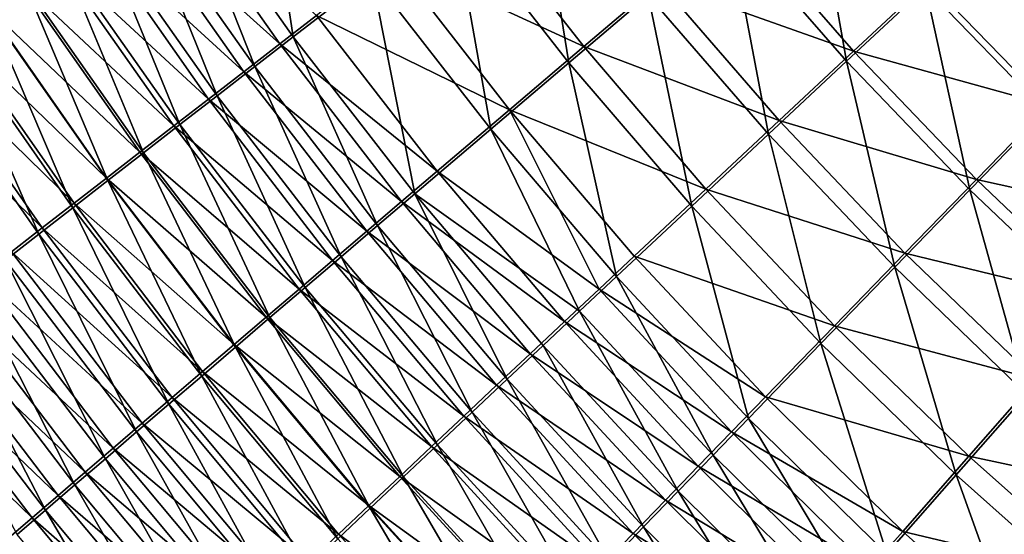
# Model space of a CAD drawing. Header units: metres. Extents: x -900 to 900, y -400 to 400.
# Tile 28 of 241: x -563 to -525, y -208 to -188. Entities that reach past the tile are written whole.
import ezdxf

# ---------------------------------------------------------------- set-up
doc = ezdxf.new("R2010")
doc.units = ezdxf.units.M

msp = doc.modelspace()

# ---------------------------------------------------------------- linework, layer by layer
at = {"layer": 'top'}
for points in [[(-520.393921, -188.45813, -493.390167), (-556.825012, -127.259506, -492.974121), (-63.320282, -33.791721, -503.495331)], [(-63.258526, -33.780186, -500.496002), (-553.594482, -136.830185, -490.000427), (-518.588135, -190.194061, -490.413635)], [(-520.393921, -188.45813, -493.390167), (-524.934204, -183.812775, -493.330139), (-556.825012, -127.259506, -492.974121)], [(-518.588135, -190.194061, -490.413635), (-553.594482, -136.830185, -490.000427), (-523.358032, -185.491104, -490.349915)], [(-552.419067, -188.576553, -487.901184), (-556.842163, -182.300995, -487.90741), (-553.714905, -180.110062, -489.435028)], [(-553.714905, -180.110062, -489.435028), (-549.384216, -186.227661, -489.44519), (-552.419067, -188.576553, -487.901184)], [(-541.775391, -189.578537, -490.755646), (-546.272827, -183.82225, -490.733002), (-543.0979, -181.370483, -491.757843)], [(-543.0979, -181.370483, -491.757843), (-538.7005, -186.960754, -491.793396), (-541.775391, -189.578537, -490.755646)], [(-535.578796, -184.306183, -492.560974), (-532.426697, -181.628784, -493.055542), (-531.040161, -189.514893, -492.608643)], [(-532.426697, -181.628784, -493.055542), (-527.994629, -186.666229, -493.109589), (-531.040161, -189.514893, -492.608643)], [(-552.934692, -188.848984, -484.332489), (-557.365051, -182.5522, -484.344788), (-558.799927, -183.557266, -483.47168)], [(-556.842163, -182.300995, -487.90741), (-553.903809, -189.726761, -487.035431), (-558.372681, -183.374115, -487.050873)], [(-551.520264, -187.755005, -485.156647), (-557.365051, -182.5522, -484.344788), (-552.934692, -188.848984, -484.332489)], [(-553.903809, -189.726761, -487.035431), (-556.842163, -182.300995, -487.90741), (-552.419067, -188.576553, -487.901184)], [(-555.364807, -190.859222, -486.108429), (-559.878967, -184.430878, -486.133728), (-558.372681, -183.374115, -487.050873)], [(-558.372681, -183.374115, -487.050873), (-553.903809, -189.726761, -487.035431), (-555.364807, -190.859222, -486.108429)], [(-545.665222, -183.233185, -487.852417), (-548.629211, -185.520981, -486.626495), (-541.19574, -188.954193, -487.876434)], [(-545.665222, -183.233185, -487.852417), (-541.19574, -188.954193, -487.876434), (-538.266357, -186.464417, -488.864288)], [(-554.326477, -189.926071, -483.450012), (-558.799927, -183.557266, -483.47168), (-560.210205, -184.545715, -482.541748)], [(-552.934692, -188.848984, -484.332489), (-558.799927, -183.557266, -483.47168), (-554.326477, -189.926071, -483.450012)], [(-546.272827, -183.82225, -490.733002), (-544.78772, -192.146164, -489.451294), (-549.384216, -186.227661, -489.44519)], [(-544.78772, -192.146164, -489.451294), (-546.272827, -183.82225, -490.733002), (-541.775391, -189.578537, -490.755646)], [(-535.292358, -183.939667, -489.594971), (-538.266357, -186.464417, -488.864288), (-530.772095, -189.130692, -489.642944)], [(-535.292358, -183.939667, -489.594971), (-530.772095, -189.130692, -489.642944), (-527.870422, -186.42131, -490.119781)], [(-527.994629, -186.666229, -493.109589), (-524.934204, -183.812775, -493.330139), (-523.337769, -191.477264, -493.167603)], [(-556.800354, -191.972702, -485.121124), (-561.359497, -185.470139, -485.156921), (-559.878967, -184.430878, -486.133728)], [(-556.800354, -191.972702, -485.121124), (-559.878967, -184.430878, -486.133728), (-555.364807, -190.859222, -486.108429)], [(-534.055603, -192.338882, -491.8302), (-538.7005, -186.960754, -491.793396), (-535.578796, -184.306183, -492.560974)], [(-531.040161, -189.514893, -492.608643), (-534.055603, -192.338882, -491.8302), (-535.578796, -184.306183, -492.560974)], [(-555.694031, -190.985123, -482.510132), (-560.210205, -184.545715, -482.541748), (-561.59436, -185.516464, -481.555878)], [(-554.326477, -189.926071, -483.450012), (-560.210205, -184.545715, -482.541748), (-555.694031, -190.985123, -482.510132)], [(-557.03595, -192.024994, -481.513733), (-561.59436, -185.516464, -481.555878), (-562.950989, -186.468491, -480.514984)], [(-558.208984, -193.06601, -484.074432), (-562.812622, -186.490784, -484.121338), (-561.359497, -185.470139, -485.156921)], [(-555.694031, -190.985123, -482.510132), (-561.59436, -185.516464, -481.555878), (-557.03595, -192.024994, -481.513733)], [(-558.208984, -193.06601, -484.074432), (-561.359497, -185.470139, -485.156921), (-556.800354, -191.972702, -485.121124)], [(-548.629211, -185.520981, -486.626495), (-551.520264, -187.755005, -485.156647), (-544.065613, -191.396286, -486.634796)], [(-548.629211, -185.520981, -486.626495), (-544.065613, -191.396286, -486.634796), (-541.19574, -188.954193, -487.876434)], [(-523.226501, -191.224335, -490.177795), (-523.358032, -185.491104, -490.349915), (-527.870422, -186.42131, -490.119781)], [(-549.384216, -186.227661, -489.44519), (-547.724609, -194.652588, -487.887207), (-552.419067, -188.576553, -487.901184)], [(-549.384216, -186.227661, -489.44519), (-544.78772, -192.146164, -489.451294), (-547.724609, -194.652588, -487.887207)], [(-527.870422, -186.42131, -490.119781), (-530.772095, -189.130692, -489.642944), (-523.226501, -191.224335, -490.177795)], [(-558.350769, -193.04454, -480.461731), (-562.950989, -186.468491, -480.514984), (-564.278748, -187.400818, -479.420227)], [(-559.589172, -194.13797, -482.96936), (-564.236755, -187.491745, -483.027985), (-562.812622, -186.490784, -484.121338)], [(-557.03595, -192.024994, -481.513733), (-562.950989, -186.468491, -480.514984), (-558.350769, -193.04454, -480.461731)], [(-559.589172, -194.13797, -482.96936), (-562.812622, -186.490784, -484.121338), (-558.208984, -193.06601, -484.074432)], [(-538.266357, -186.464417, -488.864288), (-541.19574, -188.954193, -487.876434), (-533.645081, -191.816605, -488.901947)], [(-538.266357, -186.464417, -488.864288), (-533.645081, -191.816605, -488.901947), (-530.772095, -189.130692, -489.642944)], [(-531.040161, -189.514893, -492.608643), (-527.994629, -186.666229, -493.109589), (-526.270569, -194.498108, -492.65921)], [(-527.994629, -186.666229, -493.109589), (-523.337769, -191.477264, -493.167603), (-526.270569, -194.498108, -492.65921)], [(-541.775391, -189.578537, -490.755646), (-538.7005, -186.960754, -491.793396), (-537.024841, -195.123108, -490.777069)], [(-538.7005, -186.960754, -491.793396), (-534.055603, -192.338882, -491.8302), (-537.024841, -195.123108, -490.777069)], [(-560.939453, -195.187469, -481.807159), (-565.630554, -188.472015, -481.878052), (-564.236755, -187.491745, -483.027985)], [(-564.278748, -187.400818, -479.420227), (-565.576172, -188.312531, -478.272888), (-559.637146, -194.042755, -479.355377)], [(-559.637146, -194.042755, -479.355377), (-558.350769, -193.04454, -480.461731), (-564.278748, -187.400818, -479.420227)], [(-560.939453, -195.187469, -481.807159), (-564.236755, -187.491745, -483.027985), (-559.589172, -194.13797, -482.96936)], [(-546.863586, -193.780182, -485.145935), (-551.520264, -187.755005, -485.156647), (-552.934692, -188.848984, -484.332489)], [(-544.065613, -191.396286, -486.634796), (-551.520264, -187.755005, -485.156647), (-546.863586, -193.780182, -485.145935)], [(-560.893799, -195.0186, -478.195892), (-565.576172, -188.312531, -478.272888), (-566.842102, -189.202682, -477.074158)], [(-565.576172, -188.312531, -478.272888), (-560.893799, -195.0186, -478.195892), (-559.637146, -194.042755, -479.355377)], [(-562.258545, -196.213455, -480.589172), (-566.992615, -189.430573, -480.672852), (-565.630554, -188.472015, -481.878052)], [(-562.258545, -196.213455, -480.589172), (-565.630554, -188.472015, -481.878052), (-560.939453, -195.187469, -481.807159)], [(-549.16095, -195.879593, -487.010193), (-553.903809, -189.726761, -487.035431), (-552.419067, -188.576553, -487.901184)], [(-552.419067, -188.576553, -487.901184), (-547.724609, -194.652588, -487.887207), (-549.16095, -195.879593, -487.010193)], [(-548.231995, -194.947205, -484.311096), (-552.934692, -188.848984, -484.332489), (-554.326477, -189.926071, -483.450012)], [(-546.863586, -193.780182, -485.145935), (-552.934692, -188.848984, -484.332489), (-548.231995, -194.947205, -484.311096)], [(-541.19574, -188.954193, -487.876434), (-544.065613, -191.396286, -486.634796), (-536.474121, -194.464737, -487.899506)], [(-541.19574, -188.954193, -487.876434), (-536.474121, -194.464737, -487.899506), (-533.645081, -191.816605, -488.901947)], [(-562.119385, -195.971069, -476.984558), (-566.842102, -189.202682, -477.074158), (-568.075073, -190.070343, -475.825287)], [(-563.544983, -197.214859, -479.316711), (-566.992615, -189.430573, -480.672852), (-562.258545, -196.213455, -480.589172)], [(-562.119385, -195.971069, -476.984558), (-560.893799, -195.0186, -478.195892), (-566.842102, -189.202682, -477.074158)], [(-530.772095, -189.130692, -489.642944), (-533.645081, -191.816605, -488.901947), (-526.021057, -194.097519, -489.693878)], [(-530.772095, -189.130692, -489.642944), (-526.021057, -194.097519, -489.693878), (-523.226501, -191.224335, -490.177795)], [(-553.903809, -189.726761, -487.035431), (-550.573853, -197.087372, -486.071136), (-555.364807, -190.859222, -486.108429)], [(-550.573853, -197.087372, -486.071136), (-553.903809, -189.726761, -487.035431), (-549.16095, -195.879593, -487.010193)], [(-539.932495, -197.853149, -489.453033), (-544.78772, -192.146164, -489.451294), (-541.775391, -189.578537, -490.755646)], [(-541.775391, -189.578537, -490.755646), (-537.024841, -195.123108, -490.777069), (-539.932495, -197.853149, -489.453033)], [(-529.173706, -197.49234, -491.867981), (-534.055603, -192.338882, -491.8302), (-531.040161, -189.514893, -492.608643)], [(-526.270569, -194.498108, -492.65921), (-529.173706, -197.49234, -491.867981), (-531.040161, -189.514893, -492.608643)], [(-563.312561, -196.899155, -475.722626), (-562.119385, -195.971069, -476.984558), (-568.075073, -190.070343, -475.825287)], [(-549.578064, -196.095947, -483.417175), (-554.326477, -189.926071, -483.450012), (-555.694031, -190.985123, -482.510132)], [(-548.231995, -194.947205, -484.311096), (-554.326477, -189.926071, -483.450012), (-549.578064, -196.095947, -483.417175)], [(-550.90033, -197.225174, -482.465118), (-555.694031, -190.985123, -482.510132), (-557.03595, -192.024994, -481.513733)], [(-551.961731, -198.274628, -485.070984), (-556.800354, -191.972702, -485.121124), (-555.364807, -190.859222, -486.108429)], [(-549.578064, -196.095947, -483.417175), (-555.694031, -190.985123, -482.510132), (-550.90033, -197.225174, -482.465118)], [(-555.364807, -190.859222, -486.108429), (-550.573853, -197.087372, -486.071136), (-551.961731, -198.274628, -485.070984)], [(-523.226501, -191.224335, -490.177795), (-526.021057, -194.097519, -489.693878), (-518.372864, -195.790604, -490.239655)], [(-540.60376, -198.3367, -485.914398), (-544.065613, -191.396286, -486.634796), (-546.863586, -193.780182, -485.145935)], [(-539.244446, -197.061325, -486.639191), (-544.065613, -191.396286, -486.634796), (-540.60376, -198.3367, -485.914398)], [(-536.474121, -194.464737, -487.899506), (-544.065613, -191.396286, -486.634796), (-539.244446, -197.061325, -486.639191)], [(-526.270569, -194.498108, -492.65921), (-523.337769, -191.477264, -493.167603), (-521.284912, -199.244263, -492.712402)], [(-552.197388, -198.333649, -481.455811), (-557.03595, -192.024994, -481.513733), (-558.350769, -193.04454, -480.461731)], [(-553.32312, -199.440063, -484.010712), (-558.208984, -193.06601, -484.074432), (-556.800354, -191.972702, -485.121124)], [(-550.90033, -197.225174, -482.465118), (-557.03595, -192.024994, -481.513733), (-552.197388, -198.333649, -481.455811)], [(-553.32312, -199.440063, -484.010712), (-556.800354, -191.972702, -485.121124), (-551.961731, -198.274628, -485.070984)], [(-544.78772, -192.146164, -489.451294), (-541.359131, -199.194077, -488.691559), (-547.724609, -194.652588, -487.887207)], [(-541.359131, -199.194077, -488.691559), (-544.78772, -192.146164, -489.451294), (-539.932495, -197.853149, -489.453033)], [(-533.645081, -191.816605, -488.901947), (-536.474121, -194.464737, -487.899506), (-528.787292, -196.945404, -488.940765)], [(-533.645081, -191.816605, -488.901947), (-528.787292, -196.945404, -488.940765), (-526.021057, -194.097519, -489.693878)], [(-537.024841, -195.123108, -490.777069), (-534.055603, -192.338882, -491.8302), (-532.03125, -200.443665, -490.796936)], [(-534.055603, -192.338882, -491.8302), (-529.173706, -197.49234, -491.867981), (-532.03125, -200.443665, -490.796936)], [(-553.467712, -199.420151, -480.390289), (-558.350769, -193.04454, -480.461731), (-559.637146, -194.042755, -479.355377)], [(-554.656494, -200.582382, -482.891327), (-559.589172, -194.13797, -482.96936), (-558.208984, -193.06601, -484.074432)], [(-553.467712, -199.420151, -480.390289), (-552.197388, -198.333649, -481.455811), (-558.350769, -193.04454, -480.461731)], [(-554.656494, -200.582382, -482.891327), (-558.208984, -193.06601, -484.074432), (-553.32312, -199.440063, -484.010712)], [(-559.637146, -194.042755, -479.355377), (-560.893799, -195.0186, -478.195892), (-554.710144, -200.483551, -479.269714)], [(-554.710144, -200.483551, -479.269714), (-553.467712, -199.420151, -480.390289), (-559.637146, -194.042755, -479.355377)], [(-541.94397, -199.595032, -485.127747), (-546.863586, -193.780182, -485.145935), (-548.231995, -194.947205, -484.311096)], [(-540.60376, -198.3367, -485.914398), (-546.863586, -193.780182, -485.145935), (-541.94397, -199.595032, -485.127747)], [(-555.96051, -201.700409, -481.714172), (-560.939453, -195.187469, -481.807159), (-559.589172, -194.13797, -482.96936)], [(-555.96051, -201.700409, -481.714172), (-559.589172, -194.13797, -482.96936), (-554.656494, -200.582382, -482.891327)], [(-526.021057, -194.097519, -489.693878), (-528.787292, -196.945404, -488.940765), (-521.053833, -198.828476, -489.747498)], [(-526.021057, -194.097519, -489.693878), (-521.053833, -198.828476, -489.747498), (-518.372864, -195.790604, -490.239655)], [(-547.724609, -194.652588, -487.887207), (-544.150818, -201.820709, -486.974731), (-549.16095, -195.879593, -487.010193)], [(-547.724609, -194.652588, -487.887207), (-541.359131, -199.194077, -488.691559), (-542.765747, -200.517075, -487.865143)], [(-544.150818, -201.820709, -486.974731), (-547.724609, -194.652588, -487.887207), (-542.765747, -200.517075, -487.865143)], [(-531.510193, -199.752487, -487.921326), (-536.474121, -194.464737, -487.899506), (-539.244446, -197.061325, -486.639191)], [(-528.787292, -196.945404, -488.940765), (-536.474121, -194.464737, -487.899506), (-531.510193, -199.752487, -487.921326)], [(-524.068848, -202.40947, -491.906433), (-529.173706, -197.49234, -491.867981), (-526.270569, -194.498108, -492.65921)], [(-521.284912, -199.244263, -492.712402), (-524.068848, -202.40947, -491.906433), (-526.270569, -194.498108, -492.65921)], [(-557.233765, -202.792984, -480.48056), (-562.258545, -196.213455, -480.589172), (-560.939453, -195.187469, -481.807159)], [(-555.923279, -201.522751, -478.095428), (-560.893799, -195.0186, -478.195892), (-562.119385, -195.971069, -476.984558)], [(-557.233765, -202.792984, -480.48056), (-560.939453, -195.187469, -481.807159), (-555.96051, -201.700409, -481.714172)], [(-560.893799, -195.0186, -478.195892), (-555.923279, -201.522751, -478.095428), (-554.710144, -200.483551, -479.269714)], [(-543.263672, -200.834961, -484.280182), (-548.231995, -194.947205, -484.311096), (-549.578064, -196.095947, -483.417175)], [(-541.94397, -199.595032, -485.127747), (-548.231995, -194.947205, -484.311096), (-543.263672, -200.834961, -484.280182)], [(-537.024841, -195.123108, -490.777069), (-534.828064, -203.336456, -489.449921), (-539.932495, -197.853149, -489.453033)], [(-537.024841, -195.123108, -490.777069), (-532.03125, -200.443665, -490.796936), (-534.828064, -203.336456, -489.449921)], [(-545.512756, -203.103577, -486.021332), (-550.573853, -197.087372, -486.071136), (-549.16095, -195.879593, -487.010193)], [(-544.150818, -201.820709, -486.974731), (-545.512756, -203.103577, -486.021332), (-549.16095, -195.879593, -487.010193)], [(-558.475037, -203.858978, -479.191864), (-563.544983, -197.214859, -479.316711), (-562.258545, -196.213455, -480.589172)], [(-557.105835, -202.536682, -476.868683), (-562.119385, -195.971069, -476.984558), (-563.312561, -196.899155, -475.722626)], [(-558.475037, -203.858978, -479.191864), (-562.258545, -196.213455, -480.589172), (-557.233765, -202.792984, -480.48056)], [(-557.105835, -202.536682, -476.868683), (-555.923279, -201.522751, -478.095428), (-562.119385, -195.971069, -476.984558)], [(-544.56134, -202.055161, -483.372711), (-549.578064, -196.095947, -483.417175), (-550.90033, -197.225174, -482.465118)], [(-543.263672, -200.834961, -484.280182), (-549.578064, -196.095947, -483.417175), (-544.56134, -202.055161, -483.372711)], [(-558.256653, -203.524231, -475.59082), (-563.312561, -196.899155, -475.722626), (-564.472168, -197.801834, -474.411346)], [(-558.256653, -203.524231, -475.59082), (-557.105835, -202.536682, -476.868683), (-563.312561, -196.899155, -475.722626)], [(-550.573853, -197.087372, -486.071136), (-546.850098, -204.364273, -485.005951), (-551.961731, -198.274628, -485.070984)], [(-546.850098, -204.364273, -485.005951), (-550.573853, -197.087372, -486.071136), (-545.512756, -203.103577, -486.021332)], [(-534.175171, -202.503922, -486.639191), (-539.244446, -197.061325, -486.639191), (-540.60376, -198.3367, -485.914398)], [(-531.510193, -199.752487, -487.921326), (-539.244446, -197.061325, -486.639191), (-534.175171, -202.503922, -486.639191)], [(-523.706848, -201.839066, -488.980408), (-528.787292, -196.945404, -488.940765), (-531.510193, -199.752487, -487.921326)], [(-521.053833, -198.828476, -489.747498), (-528.787292, -196.945404, -488.940765), (-523.706848, -201.839066, -488.980408)], [(-559.682861, -204.897232, -477.849457), (-564.797485, -198.190628, -477.991089), (-563.544983, -197.214859, -479.316711)], [(-559.682861, -204.897232, -477.849457), (-563.544983, -197.214859, -479.316711), (-558.475037, -203.858978, -479.191864)], [(-545.835571, -203.254257, -482.406189), (-550.90033, -197.225174, -482.465118), (-552.197388, -198.333649, -481.455811)], [(-544.56134, -202.055161, -483.372711), (-550.90033, -197.225174, -482.465118), (-545.835571, -203.254257, -482.406189)], [(-564.472168, -197.801834, -474.411346), (-565.596741, -198.678101, -473.051971), (-559.374329, -204.484314, -474.263123)], [(-559.374329, -204.484314, -474.263123), (-558.256653, -203.524231, -475.59082), (-564.472168, -197.801834, -474.411346)], [(-536.199768, -204.756851, -488.67514), (-541.359131, -199.194077, -488.691559), (-539.932495, -197.853149, -489.453033)], [(-539.932495, -197.853149, -489.453033), (-534.828064, -203.336456, -489.449921), (-536.199768, -204.756851, -488.67514)], [(-532.03125, -200.443665, -490.796936), (-529.173706, -197.49234, -491.867981), (-526.807922, -205.528397, -490.814636)], [(-529.173706, -197.49234, -491.867981), (-524.068848, -202.40947, -491.906433), (-526.807922, -205.528397, -490.814636)], [(-560.855957, -205.906601, -476.454681), (-566.014648, -199.139664, -476.613647), (-564.797485, -198.190628, -477.991089)], [(-560.855957, -205.906601, -476.454681), (-564.797485, -198.190628, -477.991089), (-559.682861, -204.897232, -477.849457)], [(-547.085022, -204.430939, -481.381622), (-552.197388, -198.333649, -481.455811), (-553.467712, -199.420151, -480.390289)], [(-548.161377, -205.601379, -483.929596), (-553.32312, -199.440063, -484.010712), (-551.961731, -198.274628, -485.070984)], [(-547.085022, -204.430939, -481.381622), (-545.835571, -203.254257, -482.406189), (-552.197388, -198.333649, -481.455811)], [(-551.961731, -198.274628, -485.070984), (-546.850098, -204.364273, -485.005951), (-548.161377, -205.601379, -483.929596)], [(-535.482239, -203.854919, -485.901764), (-540.60376, -198.3367, -485.914398), (-541.94397, -199.595032, -485.127747)], [(-534.175171, -202.503922, -486.639191), (-540.60376, -198.3367, -485.914398), (-535.482239, -203.854919, -485.901764)], [(-560.457703, -205.415817, -472.886841), (-565.596741, -198.678101, -473.051971), (-566.685059, -199.526932, -471.645813)], [(-565.596741, -198.678101, -473.051971), (-560.457703, -205.415817, -472.886841), (-559.374329, -204.484314, -474.263123)], [(-561.992981, -206.885925, -475.008911), (-567.195068, -200.060928, -475.18573), (-566.014648, -199.139664, -476.613647)], [(-561.992981, -206.885925, -475.008911), (-566.014648, -199.139664, -476.613647), (-560.855957, -205.906601, -476.454681)], [(-541.359131, -199.194077, -488.691559), (-537.551697, -206.157883, -487.834229), (-542.765747, -200.517075, -487.865143)], [(-537.551697, -206.157883, -487.834229), (-541.359131, -199.194077, -488.691559), (-536.199768, -204.756851, -488.67514)], [(-561.505432, -206.317657, -471.463318), (-566.685059, -199.526932, -471.645813), (-567.735901, -200.347351, -470.194214)], [(-561.505432, -206.317657, -471.463318), (-560.457703, -205.415817, -472.886841), (-566.685059, -199.526932, -471.645813)], [(-548.308167, -205.583878, -480.300018), (-553.467712, -199.420151, -480.390289), (-554.710144, -200.483551, -479.269714)], [(-549.445129, -206.813522, -482.793274), (-554.656494, -200.582382, -482.891327), (-553.32312, -199.440063, -484.010712)], [(-548.308167, -205.583878, -480.300018), (-547.085022, -204.430939, -481.381622), (-553.467712, -199.420151, -480.390289)], [(-549.445129, -206.813522, -482.793274), (-553.32312, -199.440063, -484.010712), (-548.161377, -205.601379, -483.929596)], [(-536.770508, -205.187515, -485.101379), (-541.94397, -199.595032, -485.127747), (-543.263672, -200.834961, -484.280182)], [(-535.482239, -203.854919, -485.901764), (-541.94397, -199.595032, -485.127747), (-536.770508, -205.187515, -485.101379)], [(-526.317078, -204.805618, -487.941284), (-531.510193, -199.752487, -487.921326), (-534.175171, -202.503922, -486.639191)], [(-523.706848, -201.839066, -488.980408), (-531.510193, -199.752487, -487.921326), (-526.317078, -204.805618, -487.941284)], [(-563.092651, -207.834045, -473.513489), (-567.195068, -200.060928, -475.18573), (-561.992981, -206.885925, -475.008911)], [(-562.516235, -207.188766, -469.993958), (-567.735901, -200.347351, -470.194214), (-568.747986, -201.138443, -468.699158)], [(-562.516235, -207.188766, -469.993958), (-561.505432, -206.317657, -471.463318), (-567.735901, -200.347351, -470.194214)], [(-554.710144, -200.483551, -479.269714), (-555.923279, -201.522751, -478.095428), (-549.503845, -206.711868, -479.162598)], [(-549.503845, -206.711868, -479.162598), (-548.308167, -205.583878, -480.300018), (-554.710144, -200.483551, -479.269714)], [(-538.882385, -207.538025, -486.928223), (-544.150818, -201.820709, -486.974731), (-542.765747, -200.517075, -487.865143)], [(-542.765747, -200.517075, -487.865143), (-537.551697, -206.157883, -487.834229), (-538.882385, -207.538025, -486.928223)], [(-532.03125, -200.443665, -490.796936), (-529.487183, -208.584152, -489.441071), (-534.828064, -203.336456, -489.449921)], [(-532.03125, -200.443665, -490.796936), (-526.807922, -205.528397, -490.814636), (-529.487183, -208.584152, -489.441071)], [(-550.700012, -207.999435, -481.598358), (-555.96051, -201.700409, -481.714172), (-554.656494, -200.582382, -482.891327)], [(-550.700012, -207.999435, -481.598358), (-554.656494, -200.582382, -482.891327), (-549.445129, -206.813522, -482.793274)], [(-538.038513, -206.500229, -484.239044), (-543.263672, -200.834961, -484.280182), (-544.56134, -202.055161, -483.372711)], [(-536.770508, -205.187515, -485.101379), (-543.263672, -200.834961, -484.280182), (-538.038513, -206.500229, -484.239044)], [(-563.489075, -208.028183, -468.480804), (-562.516235, -207.188766, -469.993958), (-568.747986, -201.138443, -468.699158)], [(-550.670776, -207.813721, -477.970734), (-555.923279, -201.522751, -478.095428), (-557.105835, -202.536682, -476.868683)], [(-555.923279, -201.522751, -478.095428), (-550.670776, -207.813721, -477.970734), (-549.503845, -206.711868, -479.162598)], [(-551.924622, -209.157867, -480.346222), (-557.233765, -202.792984, -480.48056), (-555.96051, -201.700409, -481.714172)], [(-551.924622, -209.157867, -480.346222), (-555.96051, -201.700409, -481.714172), (-550.700012, -207.999435, -481.598358)], [(-545.512756, -203.103577, -486.021332), (-544.150818, -201.820709, -486.974731), (-540.19043, -208.895752, -485.95816)], [(-540.19043, -208.895752, -485.95816), (-544.150818, -201.820709, -486.974731), (-538.882385, -207.538025, -486.928223)], [(-518.417847, -206.485901, -489.020477), (-523.706848, -201.839066, -488.980408), (-526.317078, -204.805618, -487.941284)], [(-539.284912, -207.791641, -483.315704), (-544.56134, -202.055161, -483.372711), (-545.835571, -203.254257, -482.406189)], [(-538.038513, -206.500229, -484.239044), (-544.56134, -202.055161, -483.372711), (-539.284912, -207.791641, -483.315704)], [(-526.807922, -205.528397, -490.814636), (-524.068848, -202.40947, -491.906433), (-521.368347, -210.36557, -490.82962)], [(-553.117798, -210.287582, -479.0383), (-558.475037, -203.858978, -479.191864), (-557.233765, -202.792984, -480.48056)], [(-551.807678, -208.88829, -476.725769), (-557.105835, -202.536682, -476.868683), (-558.256653, -203.524231, -475.59082)], [(-553.117798, -210.287582, -479.0383), (-557.233765, -202.792984, -480.48056), (-551.924622, -209.157867, -480.346222)], [(-551.807678, -208.88829, -476.725769), (-550.670776, -207.813721, -477.970734), (-557.105835, -202.536682, -476.868683)], [(-528.870361, -207.712143, -486.633972), (-534.175171, -202.503922, -486.639191), (-535.482239, -203.854919, -485.901764)], [(-526.317078, -204.805618, -487.941284), (-534.175171, -202.503922, -486.639191), (-528.870361, -207.712143, -486.633972)], [(-541.474243, -210.229538, -484.925049), (-546.850098, -204.364273, -485.005951), (-545.512756, -203.103577, -486.021332)], [(-541.474243, -210.229538, -484.925049), (-545.512756, -203.103577, -486.021332), (-540.19043, -208.895752, -485.95816)], [(-552.913269, -209.934357, -475.429016), (-558.256653, -203.524231, -475.59082), (-559.374329, -204.484314, -474.263123)], [(-552.913269, -209.934357, -475.429016), (-551.807678, -208.88829, -476.725769), (-558.256653, -203.524231, -475.59082)], [(-540.508301, -209.060303, -482.332367), (-545.835571, -203.254257, -482.406189), (-547.085022, -204.430939, -481.381622)], [(-545.835571, -203.254257, -482.406189), (-540.508301, -209.060303, -482.332367), (-539.284912, -207.791641, -483.315704)], [(-534.828064, -203.336456, -489.449921), (-530.800537, -210.083969, -488.65094), (-536.199768, -204.756851, -488.67514)], [(-534.828064, -203.336456, -489.449921), (-529.487183, -208.584152, -489.441071), (-530.800537, -210.083969, -488.65094)], [(-554.278137, -211.387329, -477.675995), (-559.682861, -204.897232, -477.849457), (-558.475037, -203.858978, -479.191864)], [(-554.278137, -211.387329, -477.675995), (-558.475037, -203.858978, -479.191864), (-553.117798, -210.287582, -479.0383)], [(-530.122009, -209.138718, -485.881958), (-535.482239, -203.854919, -485.901764), (-536.770508, -205.187515, -485.101379)], [(-528.870361, -207.712143, -486.633972), (-535.482239, -203.854919, -485.901764), (-530.122009, -209.138718, -485.881958)], [(-559.374329, -204.484314, -474.263123), (-560.457703, -205.415817, -472.886841), (-553.98645, -210.950775, -474.081818)], [(-553.98645, -210.950775, -474.081818), (-552.913269, -209.934357, -475.429016), (-559.374329, -204.484314, -474.263123)], [(-541.707275, -210.304764, -481.290009), (-547.085022, -204.430939, -481.381622), (-548.308167, -205.583878, -480.300018)], [(-546.850098, -204.364273, -485.005951), (-542.732422, -211.537888, -483.829895), (-548.161377, -205.601379, -483.929596)], [(-541.707275, -210.304764, -481.290009), (-540.508301, -209.060303, -482.332367), (-547.085022, -204.430939, -481.381622)], [(-542.732422, -211.537888, -483.829895), (-546.850098, -204.364273, -485.005951), (-541.474243, -210.229538, -484.925049)], [(-555.404297, -212.455887, -476.260681), (-560.855957, -205.906601, -476.454681), (-559.682861, -204.897232, -477.849457)], [(-555.404297, -212.455887, -476.260681), (-559.682861, -204.897232, -477.849457), (-554.278137, -211.387329, -477.675995)], [(-532.094482, -211.562897, -487.793365), (-537.551697, -206.157883, -487.834229), (-536.199768, -204.756851, -488.67514)], [(-536.199768, -204.756851, -488.67514), (-530.800537, -210.083969, -488.65094), (-532.094482, -211.562897, -487.793365)], [(-520.908264, -209.61235, -487.958862), (-526.317078, -204.805618, -487.941284), (-528.870361, -207.712143, -486.633972)], [(-518.417847, -206.485901, -489.020477), (-526.317078, -204.805618, -487.941284), (-520.908264, -209.61235, -487.958862)], [(-555.025818, -211.93634, -472.685516), (-560.457703, -205.415817, -472.886841), (-561.505432, -206.317657, -471.463318)], [(-560.457703, -205.415817, -472.886841), (-555.025818, -211.93634, -472.685516), (-553.98645, -210.950775, -474.081818)], [(-531.355164, -210.545425, -485.065765), (-536.770508, -205.187515, -485.101379), (-538.038513, -206.500229, -484.239044)], [(-530.122009, -209.138718, -485.881958), (-536.770508, -205.187515, -485.101379), (-531.355164, -210.545425, -485.065765)], [(-542.880432, -211.523605, -480.189667), (-548.308167, -205.583878, -480.300018), (-549.503845, -206.711868, -479.162598)], [(-543.963501, -212.819275, -482.673859), (-549.445129, -206.813522, -482.793274), (-548.161377, -205.601379, -483.929596)], [(-542.880432, -211.523605, -480.189667), (-541.707275, -210.304764, -481.290009), (-548.308167, -205.583878, -480.300018)], [(-548.161377, -205.601379, -483.929596), (-542.732422, -211.537888, -483.829895), (-543.963501, -212.819275, -482.673859)], [(-526.807922, -205.528397, -490.814636), (-523.922668, -213.584335, -489.425659), (-529.487183, -208.584152, -489.441071)], [(-521.368347, -210.36557, -490.82962), (-523.922668, -213.584335, -489.425659), (-526.807922, -205.528397, -490.814636)], [(-556.495056, -213.49202, -474.793762), (-561.992981, -206.885925, -475.008911), (-560.855957, -205.906601, -476.454681)], [(-556.495056, -213.49202, -474.793762), (-560.855957, -205.906601, -476.454681), (-555.404297, -212.455887, -476.260681)], [(-537.551697, -206.157883, -487.834229), (-533.367554, -213.019272, -486.869354), (-538.882385, -207.538025, -486.928223)], [(-533.367554, -213.019272, -486.869354), (-537.551697, -206.157883, -487.834229), (-532.094482, -211.562897, -487.793365)], [(-556.030151, -212.889893, -471.241425), (-561.505432, -206.317657, -471.463318), (-562.516235, -207.188766, -469.993958)], [(-556.030151, -212.889893, -471.241425), (-555.025818, -211.93634, -472.685516), (-561.505432, -206.317657, -471.463318)], [(-532.568359, -211.93071, -484.18634), (-538.038513, -206.500229, -484.239044), (-539.284912, -207.791641, -483.315704)], [(-531.355164, -210.545425, -485.065765), (-538.038513, -206.500229, -484.239044), (-532.568359, -211.93071, -484.18634)], [(-557.549072, -214.494461, -473.276672), (-563.092651, -207.834045, -473.513489), (-561.992981, -206.885925, -475.008911)], [(-557.549072, -214.494461, -473.276672), (-561.992981, -206.885925, -475.008911), (-556.495056, -213.49202, -474.793762)], [(-545.166199, -214.072357, -481.458252), (-550.700012, -207.999435, -481.598358), (-549.445129, -206.813522, -482.793274)], [(-549.503845, -206.711868, -479.162598), (-550.670776, -207.813721, -477.970734), (-544.02655, -212.71553, -479.032654)], [(-544.02655, -212.71553, -479.032654), (-542.880432, -211.523605, -480.189667), (-549.503845, -206.711868, -479.162598)], [(-545.166199, -214.072357, -481.458252), (-549.445129, -206.813522, -482.793274), (-543.963501, -212.819275, -482.673859)], [(-556.998291, -213.810272, -469.751068), (-562.516235, -207.188766, -469.993958), (-563.489075, -208.028183, -468.480804)], [(-556.998291, -213.810272, -469.751068), (-556.030151, -212.889893, -471.241425), (-562.516235, -207.188766, -469.993958)], [(-534.618286, -214.451477, -485.880035), (-540.19043, -208.895752, -485.95816), (-538.882385, -207.538025, -486.928223)], [(-538.882385, -207.538025, -486.928223), (-533.367554, -213.019272, -486.869354), (-534.618286, -214.451477, -485.880035)], [(-523.342773, -212.673996, -486.622711), (-528.870361, -207.712143, -486.633972), (-530.122009, -209.138718, -485.881958)], [(-520.908264, -209.61235, -487.958862), (-528.870361, -207.712143, -486.633972), (-523.342773, -212.673996, -486.622711)], [(-545.144409, -213.879272, -477.820343), (-550.670776, -207.813721, -477.970734), (-551.807678, -208.88829, -476.725769)], [(-550.670776, -207.813721, -477.970734), (-545.144409, -213.879272, -477.820343), (-544.02655, -212.71553, -479.032654)], [(-539.284912, -207.791641, -483.315704), (-540.508301, -209.060303, -482.332367), (-533.760376, -213.293015, -483.244751)], [(-533.760376, -213.293015, -483.244751), (-532.568359, -211.93071, -484.18634), (-539.284912, -207.791641, -483.315704)]]:
    msp.add_3dface(points, dxfattribs=at)

doc.saveas('drawing.dxf')
